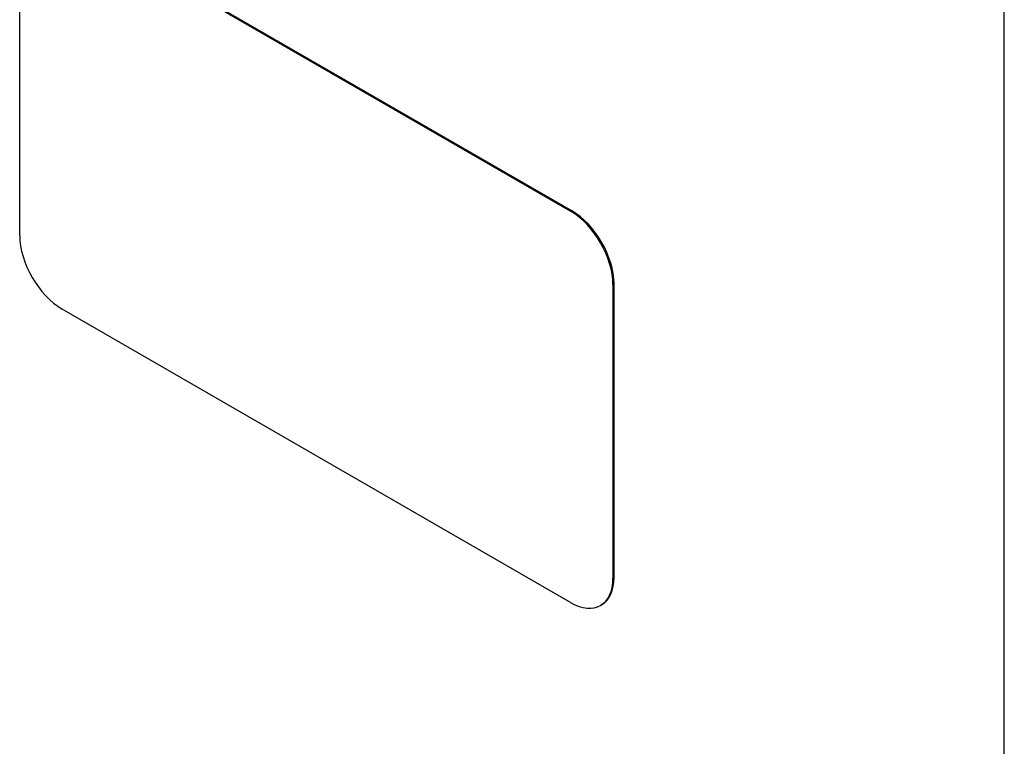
# Model space of a CAD drawing. Header units: inches. Extents: x 481 to 566.6, y 187.4 to 263.9.
# Tile 51 of 132: x 514.9 to 519, y 232.3 to 235.3. Entities that reach past the tile are written whole.
import ezdxf

# ---------------------------------------------------------------- set-up
doc = ezdxf.new("R2010")
doc.units = ezdxf.units.IN
doc.header["$MEASUREMENT"] = 0
doc.layers.add('Visible Edges(ANSI)', color=7, linetype='Continuous', lineweight=25)
doc.layers.add('Visible Tangent Edges(ANSI)', color=7, linetype='Continuous', lineweight=25)

msp = doc.modelspace()

# ---------------------------------------------------------------- linework, layer by layer
at = {"layer": 'Visible Edges(ANSI)'}
for p, q in [((515.0464, 235.774), (517.1677, 234.5493)), ((515.0506, 235.7765), (517.172, 234.5517)), ((514.8696, 234.4472), (514.8696, 235.672)), ((517.3445, 234.2431), (517.3445, 233.0183)), ((517.3487, 234.2455), (517.3487, 233.0208)), ((517.1677, 232.9163), (515.0464, 234.141)), ((517.297, 232.9063), (517.2927, 232.9039))]:
    msp.add_line(p, q, dxfattribs=at)
for centre, major_axis, start_param, end_param in [((517.1677, 234.3451), (0.125, -0.2165), 0.785398, 2.356194), ((517.172, 234.3476), (-0.125, 0.2165), 3.926991, 5.497787), ((515.0464, 234.3451), (-0.125, 0.2165), 0.785398, 2.356194), ((517.1677, 233.1204), (0.125, -0.2165), 5.497787, 7.068583), ((517.172, 233.1229), (0.125, -0.2165), 0, 0.785398)]:
    msp.add_ellipse(centre, major_axis=major_axis, ratio=0.57735, start_param=start_param, end_param=end_param, dxfattribs=at)
at = {"layer": 'Visible Tangent Edges(ANSI)'}
for p, q in [((518.9769, 209.5373), (518.9769, 235.4366)), ((517.172, 234.5517), (517.1677, 234.5493)), ((517.3445, 234.2431), (517.3487, 234.2455)), ((517.3487, 233.0208), (517.3445, 233.0183))]:
    msp.add_line(p, q, dxfattribs=at)

doc.saveas('drawing.dxf')
